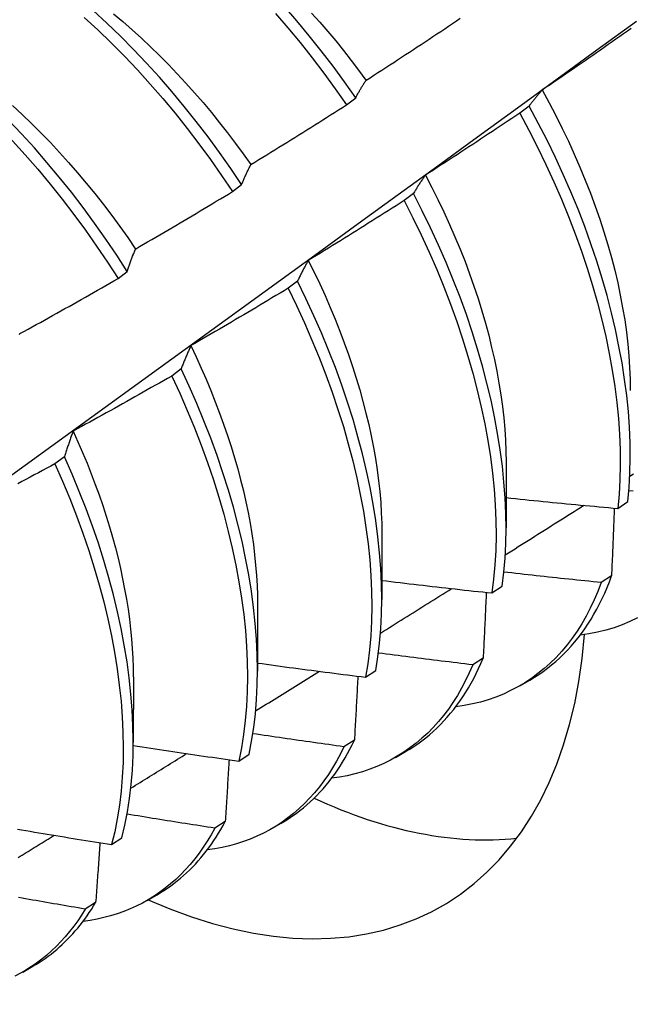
# Model space of a CAD drawing. Header units: inches. Extents: x 25 to 246, y 20 to 159.
# Tile 85 of 112: x 221.495 to 221.666, y 91.444 to 91.72. Entities that reach past the tile are written whole.
import ezdxf

# ---------------------------------------------------------------- set-up
doc = ezdxf.new("R2010")
doc.units = ezdxf.units.IN
doc.header["$MEASUREMENT"] = 0
doc.layers.add('Visible Edges(ANSI)', color=7, linetype='Continuous', lineweight=25)

msp = doc.modelspace()

# ---------------------------------------------------------------- linework, layer by layer
at = {"layer": 'Visible Edges(ANSI)'}
for p, q in [((221.58616, 91.69624), (221.58874, 91.6982)), ((221.63731, 91.6959), (221.63469, 91.69392)), ((221.55421, 91.67194), (221.5568, 91.6739)), ((221.60492, 91.67138), (221.6023, 91.6694)), ((221.52218, 91.64759), (221.52477, 91.64956)), ((221.57244, 91.64684), (221.56981, 91.64486)), ((221.53985, 91.62227), (221.53722, 91.62029)), ((221.50718, 91.59769), (221.50453, 91.5957)), ((221.63087, 91.59617), (221.63085, 91.57773)), ((221.66214, 91.5832), (221.66499, 91.58512)), ((221.59607, 91.57613), (221.59605, 91.55769)), ((221.66039, 91.56431), (221.65749, 91.56245)), ((221.62688, 91.55952), (221.62974, 91.56143)), ((221.56128, 91.55609), (221.56125, 91.53765)), ((221.62443, 91.54126), (221.62152, 91.5394)), ((221.5915, 91.53594), (221.59437, 91.53784)), ((221.52648, 91.53605), (221.52645, 91.51762)), ((221.6347, 91.53353), (221.63751, 91.53515)), ((221.58837, 91.51832), (221.58545, 91.51647)), ((221.5999, 91.51349), (221.60271, 91.51511)), ((221.55601, 91.51245), (221.55888, 91.51434)), ((221.5522, 91.49551), (221.54927, 91.49367)), ((221.5651, 91.49345), (221.56791, 91.49507)), ((221.5204, 91.48906), (221.52328, 91.49095)), ((221.5303, 91.47341), (221.53312, 91.47503)), ((221.51592, 91.47281), (221.51298, 91.47098)), ((221.4955, 91.45337), (221.49832, 91.45499))]:
    msp.add_line(p, q, dxfattribs=at)
at = {"layer": 'Visible Edges(ANSI)', "flags": 128}
for points in [[(221.45011, 91.72182), (221.45413, 91.71925), (221.45813, 91.71653), (221.46211, 91.71367), (221.46607, 91.71068), (221.46999, 91.70755), (221.47388, 91.70429), (221.47773, 91.7009), (221.48153, 91.6974), (221.48529, 91.69377), (221.48899, 91.69004), (221.49263, 91.68619), (221.49622, 91.68225), (221.49974, 91.6782), (221.50318, 91.67406), (221.50656, 91.66984), (221.50985, 91.66553), (221.51307, 91.66115), (221.5162, 91.65669), (221.51924, 91.65217), (221.52218, 91.64759)], [(221.5568, 91.6739), (221.55375, 91.67843), (221.55062, 91.68288), (221.54741, 91.68726), (221.54411, 91.69157), (221.54074, 91.69579), (221.53729, 91.69993), (221.53377, 91.70397), (221.53018, 91.70792), (221.52654, 91.71176), (221.52284, 91.71549), (221.51908, 91.71911), (221.51527, 91.72262)], [(221.52091, 91.72174), (221.52354, 91.71953), (221.52614, 91.71726), (221.52873, 91.71491), (221.53128, 91.71251), (221.53381, 91.71004), (221.53631, 91.70751), (221.53878, 91.70493), (221.54122, 91.70229), (221.54363, 91.6996), (221.54599, 91.69686), (221.54833, 91.69407), (221.55062, 91.69123), (221.55287, 91.68836), (221.55508, 91.68544), (221.55725, 91.68248), (221.55937, 91.67949)], [(221.56624, 91.72185), (221.56975, 91.71779), (221.57318, 91.71365), (221.57655, 91.70941), (221.57984, 91.70509), (221.58304, 91.7007), (221.58616, 91.69624)], [(221.58874, 91.6982), (221.58561, 91.70266), (221.5824, 91.70704), (221.57911, 91.71135), (221.57574, 91.71558), (221.57229, 91.71972), (221.56878, 91.72377)], [(221.57641, 91.72194), (221.57869, 91.71938), (221.58094, 91.71677), (221.58315, 91.71412), (221.58532, 91.71143), (221.58746, 91.70869), (221.58956, 91.70592), (221.59162, 91.70312)], [(221.42095, 91.54117), (221.43225, 91.54929), (221.44355, 91.55742), (221.45483, 91.56555), (221.4661, 91.57367), (221.47737, 91.5818), (221.48862, 91.58993), (221.49987, 91.59805), (221.5111, 91.60617), (221.52232, 91.61429), (221.53354, 91.62242), (221.54474, 91.63053), (221.55594, 91.63865), (221.56712, 91.64677), (221.5783, 91.65488), (221.58946, 91.66299), (221.60062, 91.6711), (221.61177, 91.6792), (221.6229, 91.68731), (221.63403, 91.69541), (221.64515, 91.7035), (221.65626, 91.7116), (221.66737, 91.71969)], [(221.52477, 91.64956), (221.52182, 91.65414), (221.51877, 91.65865), (221.51564, 91.6631), (221.51242, 91.66748), (221.50911, 91.67178), (221.50573, 91.676), (221.50228, 91.68013), (221.49876, 91.68417), (221.49517, 91.68811), (221.49152, 91.69194), (221.48782, 91.69567), (221.48406, 91.69929), (221.48025, 91.70278), (221.4764, 91.70616), (221.47251, 91.70941), (221.46858, 91.71253), (221.46462, 91.71551), (221.46064, 91.71836), (221.45664, 91.72107)], [(221.51275, 91.72074), (221.51655, 91.71722), (221.52031, 91.71359), (221.52401, 91.70985), (221.52765, 91.706), (221.53123, 91.70205), (221.53474, 91.698), (221.53818, 91.69386), (221.54155, 91.68963), (221.54484, 91.68531), (221.54805, 91.68092), (221.55118, 91.67646), (221.55421, 91.67194)], [(221.59166, 91.70313), (221.59277, 91.70384), (221.59387, 91.70456), (221.59498, 91.70527), (221.59608, 91.70598), (221.59719, 91.7067), (221.59829, 91.70741), (221.59939, 91.70813), (221.60049, 91.70885), (221.60159, 91.70957), (221.60269, 91.71029), (221.60379, 91.71101), (221.60489, 91.71173), (221.60599, 91.71246), (221.60709, 91.71318), (221.60818, 91.71391), (221.60928, 91.71463), (221.61038, 91.71536), (221.61147, 91.71609), (221.61256, 91.71682), (221.61366, 91.71755), (221.61475, 91.71828), (221.61584, 91.71901), (221.61693, 91.71974), (221.61803, 91.72048)], [(221.66592, 91.71764), (221.66484, 91.71688), (221.66377, 91.71612), (221.66269, 91.71536), (221.66161, 91.71461), (221.66053, 91.71385), (221.65945, 91.7131), (221.65837, 91.71234), (221.65729, 91.71159), (221.65621, 91.71083), (221.65513, 91.71008), (221.65404, 91.70933), (221.65296, 91.70858), (221.65187, 91.70783), (221.65079, 91.70709), (221.6497, 91.70634), (221.64862, 91.70559), (221.64753, 91.70485), (221.64644, 91.70411), (221.64536, 91.70336), (221.64427, 91.70262), (221.64318, 91.70188), (221.64209, 91.70114), (221.641, 91.70041)], [(221.58874, 91.6982), (221.58885, 91.69842), (221.58897, 91.69863), (221.58909, 91.69885), (221.5892, 91.69906), (221.58932, 91.69928), (221.58944, 91.69949), (221.58956, 91.6997), (221.58968, 91.69991), (221.5898, 91.70012), (221.58992, 91.70033), (221.59004, 91.70054), (221.59017, 91.70075), (221.59029, 91.70095), (221.59041, 91.70115), (221.59053, 91.70136), (221.59066, 91.70156), (221.59078, 91.70176), (221.59091, 91.70196), (221.59103, 91.70216), (221.59116, 91.70236), (221.59128, 91.70255), (221.59141, 91.70275), (221.59154, 91.70294), (221.59166, 91.70313)], [(221.641, 91.70041), (221.64084, 91.70023), (221.64068, 91.70005), (221.64052, 91.69987), (221.64036, 91.6997), (221.6402, 91.69952), (221.64004, 91.69934), (221.63989, 91.69915), (221.63973, 91.69897), (221.63957, 91.69879), (221.63942, 91.6986), (221.63926, 91.69841), (221.63911, 91.69823), (221.63896, 91.69804), (221.6388, 91.69785), (221.63865, 91.69766), (221.6385, 91.69747), (221.63835, 91.69728), (221.6382, 91.69708), (221.63805, 91.69689), (221.6379, 91.69669), (221.63775, 91.6965), (221.6376, 91.6963), (221.63745, 91.6961), (221.63731, 91.6959)], [(221.64095, 91.7004), (221.6429, 91.69684), (221.64477, 91.69325), (221.64658, 91.68965), (221.64831, 91.68604), (221.64996, 91.68242), (221.65154, 91.67878), (221.65305, 91.67515), (221.65447, 91.67152), (221.65582, 91.66789), (221.65708, 91.66426), (221.65826, 91.66065), (221.65935, 91.65706), (221.66036, 91.65348), (221.66128, 91.64992), (221.66211, 91.64639), (221.66285, 91.64289), (221.6635, 91.63941), (221.66407, 91.63598), (221.66454, 91.63258), (221.66493, 91.62922), (221.66523, 91.6259), (221.66545, 91.62263), (221.66557, 91.61942), (221.66561, 91.61625)], [(221.49262, 91.69603), (221.49532, 91.69353), (221.49799, 91.69097), (221.50063, 91.68834), (221.50324, 91.68565), (221.50582, 91.6829), (221.50835, 91.6801), (221.51085, 91.67724), (221.51331, 91.67432), (221.51572, 91.67136), (221.51809, 91.66835), (221.52041, 91.66529), (221.52268, 91.66218), (221.5249, 91.65904), (221.52706, 91.65586)], [(221.5594, 91.67952), (221.56052, 91.68021), (221.56164, 91.68089), (221.56276, 91.68158), (221.56388, 91.68227), (221.565, 91.68296), (221.56612, 91.68365), (221.56724, 91.68434), (221.56836, 91.68503), (221.56948, 91.68572), (221.57059, 91.68642), (221.57171, 91.68711), (221.57282, 91.68781), (221.57394, 91.6885), (221.57505, 91.6892), (221.57617, 91.6899), (221.57728, 91.6906), (221.57839, 91.6913), (221.5795, 91.692), (221.58061, 91.69271), (221.58172, 91.69341), (221.58283, 91.69412), (221.58394, 91.69482), (221.58505, 91.69553), (221.58616, 91.69624)], [(221.66499, 91.58512), (221.66534, 91.5891), (221.66556, 91.59317), (221.66565, 91.59734), (221.6656, 91.60159), (221.66541, 91.60592), (221.6651, 91.61033), (221.66464, 91.6148), (221.66406, 91.61934), (221.66334, 91.62394), (221.66248, 91.62859), (221.6615, 91.63329), (221.66038, 91.63803), (221.65913, 91.6428), (221.65776, 91.64761), (221.65625, 91.65243), (221.65463, 91.65728), (221.65287, 91.66213), (221.651, 91.66699), (221.649, 91.67185), (221.64689, 91.6767), (221.64466, 91.68153), (221.64232, 91.68635), (221.63987, 91.69114), (221.63731, 91.6959)], [(221.63469, 91.69392), (221.6336, 91.69318), (221.63251, 91.69245), (221.63141, 91.69172), (221.63032, 91.69098), (221.62922, 91.69025), (221.62812, 91.68952), (221.62703, 91.68879), (221.62593, 91.68807), (221.62483, 91.68734), (221.62373, 91.68661), (221.62263, 91.68589), (221.62153, 91.68516), (221.62043, 91.68444), (221.61933, 91.68372), (221.61823, 91.683), (221.61712, 91.68228), (221.61602, 91.68156), (221.61492, 91.68084), (221.61381, 91.68012), (221.61271, 91.67941), (221.6116, 91.67869), (221.61049, 91.67798), (221.60939, 91.67727), (221.60828, 91.67655)], [(221.63469, 91.69392), (221.63724, 91.68916), (221.63969, 91.68436), (221.64202, 91.67955), (221.64424, 91.67471), (221.64635, 91.66986), (221.64833, 91.665), (221.6502, 91.66014), (221.65194, 91.65529), (221.65356, 91.65045), (221.65506, 91.64562), (221.65642, 91.64082), (221.65766, 91.63605), (221.65877, 91.63131), (221.65974, 91.62662), (221.66058, 91.62197), (221.66129, 91.61738), (221.66187, 91.61284), (221.66231, 91.60837), (221.66262, 91.60397), (221.66279, 91.59964), (221.66283, 91.5954), (221.66274, 91.59124), (221.66251, 91.58717), (221.66214, 91.5832)], [(221.5568, 91.6739), (221.5569, 91.67415), (221.557, 91.6744), (221.55711, 91.67464), (221.55721, 91.67489), (221.55732, 91.67513), (221.55742, 91.67537), (221.55753, 91.67561), (221.55764, 91.67585), (221.55774, 91.67609), (221.55785, 91.67632), (221.55796, 91.67656), (221.55807, 91.67679), (221.55817, 91.67703), (221.55828, 91.67726), (221.55839, 91.67749), (221.5585, 91.67772), (221.55861, 91.67795), (221.55872, 91.67818), (221.55884, 91.67841), (221.55895, 91.67863), (221.55906, 91.67886), (221.55917, 91.67908), (221.55929, 91.6793), (221.5594, 91.67952)], [(221.60828, 91.67655), (221.60813, 91.67635), (221.60799, 91.67615), (221.60784, 91.67594), (221.6077, 91.67573), (221.60755, 91.67553), (221.60741, 91.67532), (221.60727, 91.67511), (221.60712, 91.6749), (221.60698, 91.67469), (221.60684, 91.67447), (221.6067, 91.67426), (221.60656, 91.67405), (221.60642, 91.67383), (221.60628, 91.67361), (221.60614, 91.67339), (221.606, 91.67318), (221.60587, 91.67295), (221.60573, 91.67273), (221.60559, 91.67251), (221.60546, 91.67229), (221.60532, 91.67206), (221.60519, 91.67184), (221.60505, 91.67161), (221.60492, 91.67138)], [(221.60825, 91.67653), (221.61004, 91.67311), (221.61177, 91.66968), (221.61343, 91.66623), (221.61502, 91.66277), (221.61654, 91.65931), (221.61799, 91.65584), (221.61936, 91.65237), (221.62065, 91.6489), (221.62187, 91.64544), (221.62302, 91.64199), (221.62408, 91.63855), (221.62507, 91.63512), (221.62599, 91.63171), (221.62682, 91.62832), (221.62758, 91.62495), (221.62826, 91.62161), (221.62886, 91.6183), (221.62938, 91.61502), (221.62982, 91.61178), (221.63019, 91.60857), (221.63047, 91.60541), (221.63068, 91.60228), (221.6308, 91.59921), (221.63084, 91.59618)], [(221.52707, 91.65586), (221.52821, 91.65652), (221.52934, 91.65718), (221.53048, 91.65784), (221.53162, 91.6585), (221.53275, 91.65916), (221.53389, 91.65983), (221.53502, 91.66049), (221.53616, 91.66116), (221.53729, 91.66182), (221.53842, 91.66249), (221.53955, 91.66316), (221.54068, 91.66383), (221.54182, 91.6645), (221.54295, 91.66517), (221.54407, 91.66584), (221.5452, 91.66651), (221.54633, 91.66719), (221.54746, 91.66786), (221.54859, 91.66854), (221.54971, 91.66922), (221.55084, 91.6699), (221.55196, 91.67058), (221.55309, 91.67126), (221.55421, 91.67194)], [(221.6023, 91.6694), (221.60119, 91.66869), (221.60008, 91.66799), (221.59896, 91.66728), (221.59785, 91.66657), (221.59674, 91.66587), (221.59563, 91.66517), (221.59451, 91.66446), (221.5934, 91.66376), (221.59228, 91.66306), (221.59117, 91.66236), (221.59005, 91.66166), (221.58893, 91.66097), (221.58782, 91.66027), (221.5867, 91.65957), (221.58558, 91.65888), (221.58446, 91.65819), (221.58334, 91.6575), (221.58222, 91.6568), (221.5811, 91.65611), (221.57997, 91.65543), (221.57885, 91.65474), (221.57773, 91.65405), (221.57661, 91.65336), (221.57548, 91.65268)], [(221.6023, 91.6694), (221.60475, 91.66461), (221.60709, 91.65979), (221.60931, 91.65496), (221.61143, 91.65011), (221.61342, 91.64525), (221.61529, 91.64039), (221.61704, 91.63554), (221.61867, 91.63069), (221.62017, 91.62587), (221.62155, 91.62107), (221.62279, 91.61629), (221.6239, 91.61155), (221.62489, 91.60686), (221.62574, 91.60221), (221.62646, 91.59761), (221.62704, 91.59307), (221.62749, 91.58859), (221.62781, 91.58419), (221.62799, 91.57986), (221.62804, 91.57561), (221.62795, 91.57145), (221.62773, 91.56737), (221.62737, 91.5634), (221.62688, 91.55952)], [(221.62974, 91.56143), (221.63021, 91.56532), (221.63056, 91.5693), (221.63077, 91.57338), (221.63085, 91.57755), (221.63079, 91.5818), (221.6306, 91.58614), (221.63027, 91.59055), (221.62981, 91.59503), (221.62922, 91.59958), (221.62849, 91.60418), (221.62763, 91.60883), (221.62664, 91.61353), (221.62551, 91.61827), (221.62426, 91.62305), (221.62287, 91.62785), (221.62136, 91.63268), (221.61973, 91.63753), (221.61797, 91.64238), (221.61608, 91.64724), (221.61408, 91.65209), (221.61196, 91.65694), (221.60972, 91.66178), (221.60738, 91.66659), (221.60492, 91.67138)], [(221.52477, 91.64956), (221.52487, 91.64983), (221.52496, 91.65011), (221.52505, 91.65038), (221.52514, 91.65065), (221.52523, 91.65092), (221.52533, 91.65119), (221.52542, 91.65146), (221.52551, 91.65173), (221.52561, 91.652), (221.5257, 91.65226), (221.5258, 91.65253), (221.52589, 91.65279), (221.52599, 91.65305), (221.52608, 91.65331), (221.52618, 91.65357), (221.52628, 91.65383), (221.52638, 91.65409), (221.52647, 91.65435), (221.52657, 91.6546), (221.52667, 91.65486), (221.52677, 91.65511), (221.52687, 91.65536), (221.52697, 91.65561), (221.52707, 91.65586)], [(221.57548, 91.65268), (221.57535, 91.65245), (221.57522, 91.65222), (221.57508, 91.65198), (221.57495, 91.65175), (221.57482, 91.65151), (221.57469, 91.65128), (221.57456, 91.65104), (221.57443, 91.6508), (221.5743, 91.65056), (221.57417, 91.65032), (221.57405, 91.65008), (221.57392, 91.64984), (221.57379, 91.64959), (221.57367, 91.64935), (221.57354, 91.6491), (221.57342, 91.64885), (221.57329, 91.64861), (221.57317, 91.64836), (221.57304, 91.64811), (221.57292, 91.64786), (221.5728, 91.6476), (221.57268, 91.64735), (221.57256, 91.6471), (221.57244, 91.64684)], [(221.57547, 91.65268), (221.5771, 91.6494), (221.57867, 91.64612), (221.58018, 91.64282), (221.58162, 91.63951), (221.583, 91.6362), (221.58431, 91.63289), (221.58556, 91.62959), (221.58674, 91.62628), (221.58785, 91.62298), (221.5889, 91.61969), (221.58988, 91.61642), (221.59078, 91.61316), (221.59162, 91.60991), (221.59239, 91.60669), (221.59309, 91.60349), (221.59371, 91.60031), (221.59427, 91.59716), (221.59475, 91.59405), (221.59515, 91.59097), (221.59549, 91.58792), (221.59574, 91.58491), (221.59592, 91.58195), (221.59603, 91.57902), (221.59606, 91.57615)], [(221.49467, 91.63216), (221.49582, 91.63279), (221.49698, 91.63342), (221.49813, 91.63405), (221.49928, 91.63469), (221.50043, 91.63532), (221.50158, 91.63596), (221.50273, 91.6366), (221.50388, 91.63723), (221.50503, 91.63787), (221.50618, 91.63851), (221.50732, 91.63916), (221.50847, 91.6398), (221.50962, 91.64044), (221.51076, 91.64109), (221.51191, 91.64173), (221.51305, 91.64238), (221.51419, 91.64303), (221.51534, 91.64367), (221.51648, 91.64432), (221.51762, 91.64498), (221.51876, 91.64563), (221.5199, 91.64628), (221.52104, 91.64693), (221.52218, 91.64759)], [(221.56981, 91.64486), (221.56868, 91.64417), (221.56755, 91.64349), (221.56642, 91.64281), (221.5653, 91.64214), (221.56417, 91.64146), (221.56304, 91.64078), (221.56191, 91.64011), (221.56078, 91.63943), (221.55964, 91.63876), (221.55851, 91.63809), (221.55738, 91.63742), (221.55625, 91.63675), (221.55511, 91.63608), (221.55398, 91.63541), (221.55284, 91.63474), (221.55171, 91.63407), (221.55057, 91.63341), (221.54943, 91.63275), (221.5483, 91.63208), (221.54716, 91.63142), (221.54602, 91.63076), (221.54488, 91.6301), (221.54374, 91.62944), (221.5426, 91.62879)], [(221.56981, 91.64486), (221.57215, 91.64004), (221.57439, 91.6352), (221.5765, 91.63036), (221.57851, 91.6255), (221.58039, 91.62064), (221.58214, 91.61579), (221.58378, 91.61094), (221.58529, 91.60612), (221.58667, 91.60131), (221.58792, 91.59654), (221.58904, 91.5918), (221.59004, 91.5871), (221.59089, 91.58244), (221.59162, 91.57784), (221.59221, 91.5733), (221.59267, 91.56882), (221.59299, 91.56441), (221.59318, 91.56007), (221.59324, 91.55582), (221.59316, 91.55165), (221.59294, 91.54757), (221.5926, 91.54359), (221.59212, 91.53971), (221.5915, 91.53594)], [(221.59437, 91.53784), (221.59497, 91.54162), (221.59544, 91.54551), (221.59578, 91.5495), (221.59598, 91.55358), (221.59605, 91.55776), (221.59599, 91.56202), (221.59579, 91.56636), (221.59545, 91.57078), (221.59498, 91.57526), (221.59438, 91.57981), (221.59365, 91.58441), (221.59278, 91.58907), (221.59177, 91.59377), (221.59064, 91.59852), (221.58938, 91.60329), (221.58799, 91.6081), (221.58647, 91.61293), (221.58483, 91.61777), (221.58306, 91.62263), (221.58117, 91.62749), (221.57916, 91.63234), (221.57703, 91.63719), (221.57479, 91.64203), (221.57244, 91.64684)], [(221.49458, 91.63188), (221.49467, 91.63216)], [(221.5426, 91.62879), (221.54248, 91.62853), (221.54236, 91.62827), (221.54224, 91.62801), (221.54212, 91.62774), (221.542, 91.62748), (221.54189, 91.62722), (221.54177, 91.62695), (221.54165, 91.62668), (221.54154, 91.62642), (221.54142, 91.62615), (221.54131, 91.62588), (221.54119, 91.62561), (221.54108, 91.62533), (221.54096, 91.62506), (221.54085, 91.62479), (221.54074, 91.62451), (221.54063, 91.62424), (221.54051, 91.62396), (221.5404, 91.62368), (221.54029, 91.6234), (221.54018, 91.62312), (221.54007, 91.62284), (221.53996, 91.62256), (221.53985, 91.62227)], [(221.54255, 91.62879), (221.54404, 91.62565), (221.54547, 91.62251), (221.54684, 91.61937), (221.54816, 91.61622), (221.54942, 91.61307), (221.55062, 91.60992), (221.55176, 91.60678), (221.55284, 91.60364), (221.55385, 91.60051), (221.55481, 91.59739), (221.5557, 91.59429), (221.55652, 91.5912), (221.55728, 91.58813), (221.55798, 91.58507), (221.5586, 91.58205), (221.55916, 91.57904), (221.55966, 91.57606), (221.56008, 91.57312), (221.56044, 91.5702), (221.56073, 91.56731), (221.56095, 91.56446), (221.56111, 91.56165), (221.5612, 91.55887), (221.56122, 91.55614)], [(221.53722, 91.62029), (221.53608, 91.61963), (221.53493, 91.61898), (221.53379, 91.61833), (221.53264, 91.61768), (221.5315, 91.61703), (221.53035, 91.61638), (221.52921, 91.61573), (221.52806, 91.61508), (221.52691, 91.61444), (221.52576, 91.61379), (221.52462, 91.61315), (221.52347, 91.61251), (221.52232, 91.61186), (221.52117, 91.61122), (221.52002, 91.61058), (221.51886, 91.60994), (221.51771, 91.60931), (221.51656, 91.60867), (221.51541, 91.60804), (221.51425, 91.6074), (221.5131, 91.60677), (221.51194, 91.60614), (221.51079, 91.60551), (221.50963, 91.60488)], [(221.53722, 91.62029), (221.53946, 91.61545), (221.54158, 91.6106), (221.54359, 91.60575), (221.54548, 91.60089), (221.54724, 91.59603), (221.54889, 91.59119), (221.5504, 91.58636), (221.55179, 91.58156), (221.55305, 91.57678), (221.55418, 91.57204), (221.55518, 91.56733), (221.55605, 91.56268), (221.55678, 91.55807), (221.55738, 91.55353), (221.55785, 91.54904), (221.55818, 91.54463), (221.55838, 91.54029), (221.55844, 91.53603), (221.55837, 91.53186), (221.55816, 91.52777), (221.55782, 91.52379), (221.55735, 91.5199), (221.55674, 91.51612), (221.55601, 91.51245)], [(221.55888, 91.51434), (221.55961, 91.51802), (221.5602, 91.52181), (221.56066, 91.52571), (221.56099, 91.5297), (221.56119, 91.53379), (221.56125, 91.53797), (221.56118, 91.54224), (221.56097, 91.54658), (221.56063, 91.551), (221.56015, 91.55549), (221.55954, 91.56004), (221.5588, 91.56465), (221.55792, 91.56931), (221.55691, 91.57401), (221.55577, 91.57876), (221.5545, 91.58354), (221.5531, 91.58835), (221.55158, 91.59318), (221.54993, 91.59802), (221.54815, 91.60288), (221.54625, 91.60774), (221.54424, 91.61259), (221.5421, 91.61744), (221.53985, 91.62227)], [(221.50963, 91.60488), (221.50952, 91.60459), (221.50942, 91.6043), (221.50931, 91.60401), (221.5092, 91.60372), (221.5091, 91.60343), (221.50899, 91.60314), (221.50889, 91.60284), (221.50878, 91.60255), (221.50868, 91.60225), (221.50857, 91.60196), (221.50847, 91.60166), (221.50837, 91.60136), (221.50827, 91.60106), (221.50817, 91.60076), (221.50806, 91.60046), (221.50796, 91.60015), (221.50786, 91.59985), (221.50776, 91.59954), (221.50766, 91.59924), (221.50757, 91.59893), (221.50747, 91.59862), (221.50737, 91.59831), (221.50727, 91.598), (221.50718, 91.59769)], [(221.5096, 91.60486), (221.51095, 91.60188), (221.51225, 91.5989), (221.5135, 91.59592), (221.51469, 91.59293), (221.51583, 91.58995), (221.51691, 91.58697), (221.51793, 91.584), (221.5189, 91.58103), (221.51981, 91.57808), (221.52066, 91.57513), (221.52145, 91.5722), (221.52219, 91.56928), (221.52286, 91.56638), (221.52348, 91.5635), (221.52404, 91.56063), (221.52454, 91.55779), (221.52498, 91.55498), (221.52536, 91.55218), (221.52569, 91.54942), (221.52595, 91.54669), (221.52616, 91.54398), (221.52631, 91.54131), (221.5264, 91.53868), (221.52643, 91.53608)], [(221.52328, 91.49095), (221.52413, 91.49452), (221.52485, 91.4982), (221.52543, 91.502), (221.52589, 91.5059), (221.52621, 91.5099), (221.5264, 91.514), (221.52645, 91.51818), (221.52637, 91.52245), (221.52616, 91.5268), (221.52581, 91.53123), (221.52532, 91.53572), (221.5247, 91.54027), (221.52395, 91.54488), (221.52307, 91.54955), (221.52205, 91.55426), (221.5209, 91.559), (221.51962, 91.56379), (221.51822, 91.56859), (221.51668, 91.57343), (221.51503, 91.57827), (221.51324, 91.58313), (221.51134, 91.58799), (221.50932, 91.59284), (221.50718, 91.59769)], [(221.50453, 91.5957), (221.50337, 91.59507), (221.50221, 91.59445), (221.50105, 91.59382), (221.49989, 91.5932), (221.49873, 91.59258), (221.49757, 91.59196), (221.49641, 91.59134), (221.49525, 91.59072), (221.49409, 91.5901)], [(221.50453, 91.5957), (221.50666, 91.59085), (221.50868, 91.586), (221.51057, 91.58114), (221.51234, 91.57628), (221.51399, 91.57144), (221.51552, 91.56661), (221.51691, 91.5618), (221.51818, 91.55702), (221.51932, 91.55228), (221.52033, 91.54757), (221.5212, 91.54291), (221.52194, 91.53831), (221.52255, 91.53375), (221.52303, 91.52927), (221.52337, 91.52485), (221.52357, 91.52051), (221.52364, 91.51624), (221.52358, 91.51206), (221.52338, 91.50797), (221.52305, 91.50398), (221.52258, 91.50009), (221.52199, 91.4963), (221.52126, 91.49263), (221.5204, 91.48906)], [(221.66551, 91.59225), (221.66652, 91.59288)], [(221.66644, 91.58802), (221.66527, 91.58813)], [(221.63061, 91.57019), (221.63152, 91.57077), (221.63244, 91.57135), (221.63336, 91.57193), (221.63428, 91.57251), (221.6352, 91.57309), (221.63611, 91.57366), (221.63703, 91.57424), (221.63795, 91.57482), (221.63887, 91.5754), (221.63979, 91.57598), (221.6407, 91.57656), (221.64162, 91.57714), (221.64254, 91.57772), (221.64346, 91.57829), (221.64437, 91.57887), (221.64529, 91.57945), (221.64621, 91.58003), (221.64712, 91.58061), (221.64804, 91.58119), (221.64896, 91.58177), (221.64988, 91.58235), (221.65079, 91.58293), (221.65171, 91.58351), (221.65263, 91.58409)], [(221.63086, 91.58623), (221.63216, 91.5861), (221.63346, 91.58596), (221.63477, 91.58583), (221.63607, 91.5857), (221.63737, 91.58556), (221.63867, 91.58543), (221.63998, 91.5853), (221.64128, 91.58517), (221.64258, 91.58504), (221.64388, 91.58491), (221.64519, 91.58479), (221.64649, 91.58466), (221.64779, 91.58453), (221.6491, 91.58441), (221.6504, 91.58428), (221.65171, 91.58416), (221.65301, 91.58404), (221.65432, 91.58392), (221.65562, 91.5838), (221.65692, 91.58368), (221.65823, 91.58356), (221.65953, 91.58344), (221.66084, 91.58332), (221.66214, 91.5832)], [(221.66116, 91.58329), (221.66113, 91.58251), (221.6611, 91.58172), (221.66107, 91.58093), (221.66104, 91.58015), (221.66101, 91.57936), (221.66098, 91.57857), (221.66095, 91.57778), (221.66091, 91.577), (221.66088, 91.57621), (221.66085, 91.57542), (221.66082, 91.57463), (221.66079, 91.57384), (221.66075, 91.57304), (221.66072, 91.57225), (221.66069, 91.57146), (221.66066, 91.57067), (221.66062, 91.56988), (221.66059, 91.56908), (221.66056, 91.56829), (221.66052, 91.56749), (221.66049, 91.5667), (221.66045, 91.5659), (221.66042, 91.56511), (221.66039, 91.56431)], [(221.65749, 91.56245), (221.65635, 91.56256), (221.65521, 91.56268), (221.65407, 91.56279), (221.65294, 91.56291), (221.6518, 91.56303), (221.65066, 91.56314), (221.64953, 91.56326), (221.64839, 91.56338), (221.64725, 91.5635), (221.64612, 91.56362), (221.64498, 91.56374), (221.64385, 91.56387), (221.64271, 91.56399), (221.64157, 91.56411), (221.64044, 91.56424), (221.6393, 91.56436), (221.63817, 91.56449), (221.63703, 91.56461), (221.6359, 91.56474), (221.63476, 91.56487), (221.63363, 91.565), (221.63249, 91.56513), (221.63136, 91.56525), (221.63022, 91.56538)], [(221.59606, 91.56304), (221.59734, 91.56289), (221.59862, 91.56273), (221.5999, 91.56258), (221.60119, 91.56242), (221.60247, 91.56227), (221.60375, 91.56212), (221.60504, 91.56197), (221.60632, 91.56182), (221.60761, 91.56167), (221.60889, 91.56152), (221.61017, 91.56137), (221.61146, 91.56123), (221.61274, 91.56108), (221.61403, 91.56093), (221.61531, 91.56079), (221.6166, 91.56065), (221.61788, 91.5605), (221.61917, 91.56036), (221.62045, 91.56022), (221.62174, 91.56008), (221.62302, 91.55994), (221.62431, 91.5598), (221.6256, 91.55966), (221.62688, 91.55952)], [(221.65749, 91.56245), (221.65654, 91.55998), (221.65553, 91.55759), (221.65444, 91.55529), (221.65328, 91.55306), (221.65204, 91.55092), (221.65074, 91.54886), (221.64937, 91.54689), (221.64793, 91.545), (221.64643, 91.5432), (221.64486, 91.54149), (221.64322, 91.53988), (221.64153, 91.53836), (221.63977, 91.53693), (221.63795, 91.53559), (221.63607, 91.53435), (221.63413, 91.53321), (221.63214, 91.53217), (221.6301, 91.53122), (221.628, 91.53038), (221.62585, 91.52963), (221.62366, 91.52898), (221.62141, 91.52844), (221.61912, 91.528), (221.61678, 91.52766)], [(221.63751, 91.53515), (221.63878, 91.53591), (221.64003, 91.53671), (221.64125, 91.53756), (221.64244, 91.53844), (221.64361, 91.53937), (221.64475, 91.54033), (221.64587, 91.54134), (221.64696, 91.54239), (221.64802, 91.54348), (221.64905, 91.5446), (221.65005, 91.54577), (221.65103, 91.54698), (221.65197, 91.54822), (221.65289, 91.5495), (221.65378, 91.55082), (221.65464, 91.55218), (221.65546, 91.55357), (221.65626, 91.555), (221.65703, 91.55647), (221.65776, 91.55797), (221.65847, 91.5595), (221.65914, 91.56107), (221.65978, 91.56268), (221.66039, 91.56431)], [(221.59568, 91.54827), (221.59651, 91.54879), (221.59734, 91.54931), (221.59817, 91.54983), (221.599, 91.55035), (221.59983, 91.55087), (221.60066, 91.5514), (221.6015, 91.55192), (221.60233, 91.55244), (221.60316, 91.55296), (221.60399, 91.55348), (221.60482, 91.554), (221.60565, 91.55452), (221.60648, 91.55504), (221.60731, 91.55556), (221.60814, 91.55608), (221.60897, 91.5566), (221.6098, 91.55712), (221.61063, 91.55764), (221.61146, 91.55816), (221.6123, 91.55868), (221.61313, 91.55921), (221.61396, 91.55973), (221.61479, 91.56025), (221.61562, 91.56077)], [(221.62532, 91.55969), (221.62528, 91.55893), (221.62525, 91.55816), (221.62521, 91.5574), (221.62518, 91.55664), (221.62514, 91.55587), (221.6251, 91.55511), (221.62507, 91.55434), (221.62503, 91.55357), (221.625, 91.55281), (221.62496, 91.55204), (221.62492, 91.55127), (221.62489, 91.5505), (221.62485, 91.54974), (221.62481, 91.54897), (221.62477, 91.5482), (221.62474, 91.54743), (221.6247, 91.54666), (221.62466, 91.54589), (221.62462, 91.54512), (221.62459, 91.54435), (221.62455, 91.54358), (221.62451, 91.5428), (221.62447, 91.54203), (221.62443, 91.54126)], [(221.66766, 91.55257), (221.66553, 91.55154), (221.66334, 91.55062), (221.66109, 91.54981), (221.65879, 91.54912), (221.65644, 91.54853), (221.65404, 91.54806), (221.65158, 91.5477)], [(221.62152, 91.5394), (221.62042, 91.53953), (221.61932, 91.53966), (221.61822, 91.5398), (221.61712, 91.53993), (221.61602, 91.54006), (221.61491, 91.5402), (221.61381, 91.54033), (221.61271, 91.54046), (221.61161, 91.5406), (221.61051, 91.54074), (221.60941, 91.54087), (221.60831, 91.54101), (221.60721, 91.54115), (221.60611, 91.54129), (221.60501, 91.54143), (221.60391, 91.54157), (221.60281, 91.54171), (221.60171, 91.54185), (221.60061, 91.54199), (221.59951, 91.54213), (221.59841, 91.54228), (221.59731, 91.54242), (221.59621, 91.54257), (221.59512, 91.54271)], [(221.56125, 91.5399), (221.56251, 91.53973), (221.56377, 91.53956), (221.56503, 91.53938), (221.56629, 91.53921), (221.56755, 91.53904), (221.56881, 91.53887), (221.57007, 91.5387), (221.57133, 91.53853), (221.57259, 91.53837), (221.57385, 91.5382), (221.57511, 91.53803), (221.57637, 91.53787), (221.57763, 91.5377), (221.57889, 91.53754), (221.58015, 91.53737), (221.58141, 91.53721), (221.58267, 91.53705), (221.58393, 91.53689), (221.58519, 91.53673), (221.58645, 91.53657), (221.58772, 91.53641), (221.58898, 91.53625), (221.59024, 91.53609), (221.5915, 91.53594)], [(221.60271, 91.51511), (221.60389, 91.51581), (221.60504, 91.51655), (221.60617, 91.51732), (221.60728, 91.51812), (221.60836, 91.51896), (221.60943, 91.51984), (221.61047, 91.52075), (221.61149, 91.5217), (221.61248, 91.52268), (221.61345, 91.52369), (221.6144, 91.52474), (221.61532, 91.52582), (221.61622, 91.52693), (221.6171, 91.52808), (221.61795, 91.52925), (221.61877, 91.53046), (221.61957, 91.53171), (221.62034, 91.53298), (221.62109, 91.53428), (221.62181, 91.53562), (221.62251, 91.53699), (221.62318, 91.53838), (221.62382, 91.53981), (221.62443, 91.54126)], [(221.56073, 91.52649), (221.56147, 91.52696), (221.56222, 91.52742), (221.56296, 91.52788), (221.5637, 91.52834), (221.56445, 91.5288), (221.56519, 91.52927), (221.56593, 91.52973), (221.56668, 91.53019), (221.56742, 91.53065), (221.56816, 91.53111), (221.56891, 91.53158), (221.56965, 91.53204), (221.57039, 91.5325), (221.57114, 91.53296), (221.57188, 91.53343), (221.57262, 91.53389), (221.57337, 91.53435), (221.57411, 91.53482), (221.57485, 91.53528), (221.5756, 91.53574), (221.57634, 91.5362), (221.57708, 91.53667), (221.57782, 91.53713), (221.57857, 91.53759)], [(221.62152, 91.5394), (221.62054, 91.53715), (221.6195, 91.53497), (221.61839, 91.53287), (221.61722, 91.53084), (221.61598, 91.52888), (221.61469, 91.52701), (221.61333, 91.52521), (221.61191, 91.52349), (221.61043, 91.52185), (221.6089, 91.52029), (221.60731, 91.51882), (221.60566, 91.51743), (221.60395, 91.51613), (221.6022, 91.51491), (221.60039, 91.51378), (221.59853, 91.51273), (221.59662, 91.51178), (221.59466, 91.51091), (221.59266, 91.51014), (221.59061, 91.50945), (221.58852, 91.50886), (221.58638, 91.50835), (221.5842, 91.50794), (221.58199, 91.50762)], [(221.58936, 91.5362), (221.58932, 91.53546), (221.58928, 91.53472), (221.58924, 91.53398), (221.5892, 91.53324), (221.58916, 91.5325), (221.58912, 91.53175), (221.58908, 91.53101), (221.58904, 91.53027), (221.589, 91.52952), (221.58896, 91.52878), (221.58892, 91.52803), (221.58888, 91.52729), (221.58883, 91.52654), (221.58879, 91.5258), (221.58875, 91.52505), (221.58871, 91.52431), (221.58867, 91.52356), (221.58863, 91.52281), (221.58858, 91.52206), (221.58854, 91.52132), (221.5885, 91.52057), (221.58846, 91.51982), (221.58841, 91.51907), (221.58837, 91.51832)], [(221.58545, 91.51647), (221.58439, 91.51662), (221.58332, 91.51676), (221.58226, 91.51691), (221.5812, 91.51706), (221.58013, 91.5172), (221.57907, 91.51735), (221.57801, 91.5175), (221.57694, 91.51765), (221.57588, 91.5178), (221.57482, 91.51795), (221.57375, 91.5181), (221.57269, 91.51825), (221.57163, 91.5184), (221.57057, 91.51855), (221.56951, 91.51871), (221.56844, 91.51886), (221.56738, 91.51901), (221.56632, 91.51917), (221.56526, 91.51932), (221.5642, 91.51948), (221.56314, 91.51964), (221.56207, 91.51979), (221.56101, 91.51995), (221.55995, 91.52011)], [(221.56791, 91.49507), (221.56899, 91.49571), (221.57005, 91.49638), (221.57109, 91.49708), (221.57211, 91.49781), (221.57311, 91.49857), (221.5741, 91.49936), (221.57506, 91.50017), (221.57601, 91.50102), (221.57693, 91.50189), (221.57784, 91.5028), (221.57873, 91.50373), (221.5796, 91.50469), (221.58044, 91.50568), (221.58127, 91.50669), (221.58208, 91.50774), (221.58286, 91.50881), (221.58363, 91.50991), (221.58437, 91.51103), (221.58509, 91.51218), (221.58579, 91.51336), (221.58647, 91.51456), (221.58712, 91.51579), (221.58776, 91.51704), (221.58837, 91.51832)], [(221.52645, 91.51682), (221.52768, 91.51663), (221.52891, 91.51644), (221.53014, 91.51625), (221.53137, 91.51606), (221.5326, 91.51588), (221.53383, 91.51569), (221.53506, 91.5155), (221.53629, 91.51532), (221.53752, 91.51513), (221.53875, 91.51495), (221.53998, 91.51477), (221.54121, 91.51458), (221.54245, 91.5144), (221.54368, 91.51422), (221.54491, 91.51404), (221.54614, 91.51386), (221.54738, 91.51368), (221.54861, 91.5135), (221.54984, 91.51333), (221.55107, 91.51315), (221.55231, 91.51297), (221.55354, 91.5128), (221.55477, 91.51262), (221.55601, 91.51245)], [(221.58545, 91.51647), (221.58445, 91.51443), (221.58338, 91.51245), (221.58227, 91.51054), (221.58109, 91.5087), (221.57986, 91.50693), (221.57858, 91.50523), (221.57724, 91.50359), (221.57585, 91.50203), (221.5744, 91.50055), (221.57291, 91.49914), (221.57136, 91.4978), (221.56977, 91.49654), (221.56812, 91.49536), (221.56643, 91.49425), (221.5647, 91.49322), (221.56292, 91.49227), (221.56109, 91.4914), (221.55923, 91.49061), (221.55732, 91.48991), (221.55537, 91.48928), (221.55338, 91.48873), (221.55135, 91.48826), (221.54929, 91.48788), (221.54719, 91.48758)], [(221.52577, 91.50486), (221.52643, 91.50526), (221.52708, 91.50566), (221.52774, 91.50607), (221.52839, 91.50647), (221.52904, 91.50688), (221.5297, 91.50728), (221.53035, 91.50768), (221.53101, 91.50809), (221.53166, 91.50849), (221.53232, 91.5089), (221.53297, 91.5093), (221.53363, 91.5097), (221.53428, 91.51011), (221.53493, 91.51051), (221.53559, 91.51092), (221.53624, 91.51132), (221.5369, 91.51173), (221.53755, 91.51213), (221.5382, 91.51253), (221.53886, 91.51294), (221.53951, 91.51334), (221.54017, 91.51375), (221.54082, 91.51415), (221.54147, 91.51456)], [(221.55329, 91.51283), (221.55325, 91.51212), (221.55321, 91.5114), (221.55316, 91.51068), (221.55312, 91.50996), (221.55307, 91.50924), (221.55303, 91.50852), (221.55298, 91.5078), (221.55294, 91.50708), (221.55289, 91.50636), (221.55285, 91.50564), (221.5528, 91.50491), (221.55276, 91.50419), (221.55271, 91.50347), (221.55266, 91.50275), (221.55262, 91.50202), (221.55257, 91.5013), (221.55253, 91.50058), (221.55248, 91.49985), (221.55243, 91.49913), (221.55239, 91.49841), (221.55234, 91.49768), (221.55229, 91.49696), (221.55224, 91.49623), (221.5522, 91.49551)], [(221.54927, 91.49367), (221.54825, 91.49382), (221.54722, 91.49398), (221.5462, 91.49414), (221.54518, 91.4943), (221.54415, 91.49446), (221.54313, 91.49462), (221.54211, 91.49478), (221.54108, 91.49494), (221.54006, 91.4951), (221.53904, 91.49526), (221.53802, 91.49542), (221.53699, 91.49559), (221.53597, 91.49575), (221.53495, 91.49591), (221.53393, 91.49608), (221.5329, 91.49624), (221.53188, 91.49641), (221.53086, 91.49657), (221.52984, 91.49674), (221.52882, 91.49691), (221.5278, 91.49707), (221.52678, 91.49724), (221.52576, 91.49741), (221.52474, 91.49758)], [(221.49399, 91.49339), (221.49519, 91.49318), (221.49639, 91.49298), (221.49759, 91.49278), (221.49878, 91.49258), (221.49998, 91.49238), (221.50118, 91.49218), (221.50238, 91.49198), (221.50358, 91.49178), (221.50478, 91.49158), (221.50598, 91.49138), (221.50718, 91.49119), (221.50838, 91.49099), (221.50958, 91.49079), (221.51078, 91.4906), (221.51199, 91.49041), (221.51319, 91.49021), (221.51439, 91.49002), (221.51559, 91.48983), (221.51679, 91.48963), (221.51799, 91.48944), (221.5192, 91.48925), (221.5204, 91.48906)], [(221.54927, 91.49367), (221.54825, 91.49182), (221.54718, 91.49004), (221.54606, 91.48832), (221.54489, 91.48665), (221.54367, 91.48505), (221.54241, 91.48352), (221.5411, 91.48205), (221.53974, 91.48064), (221.53833, 91.4793), (221.53688, 91.47803), (221.53539, 91.47682), (221.53385, 91.47569), (221.53228, 91.47462), (221.53066, 91.47362), (221.529, 91.47269), (221.5273, 91.47183), (221.52556, 91.47104), (221.52378, 91.47032), (221.52197, 91.46968), (221.52012, 91.46911), (221.51824, 91.46861), (221.51632, 91.46818), (221.51437, 91.46782), (221.51239, 91.46754)], [(221.53312, 91.47503), (221.53409, 91.47561), (221.53506, 91.47622), (221.536, 91.47685), (221.53694, 91.4775), (221.53786, 91.47818), (221.53876, 91.47888), (221.53965, 91.47961), (221.54052, 91.48036), (221.54137, 91.48113), (221.54221, 91.48193), (221.54304, 91.48275), (221.54384, 91.4836), (221.54463, 91.48447), (221.54541, 91.48536), (221.54616, 91.48627), (221.54691, 91.48721), (221.54763, 91.48817), (221.54833, 91.48915), (221.54902, 91.49016), (221.54969, 91.49118), (221.55035, 91.49223), (221.55098, 91.4933), (221.5516, 91.49439), (221.5522, 91.49551)], [(221.49419, 91.48544), (221.49476, 91.48578), (221.49532, 91.48613), (221.49588, 91.48647), (221.49645, 91.48682), (221.49701, 91.48717), (221.49757, 91.48751), (221.49814, 91.48786), (221.4987, 91.4882), (221.49926, 91.48855), (221.49983, 91.48889), (221.50039, 91.48924), (221.50096, 91.48959), (221.50152, 91.48993), (221.50208, 91.49028), (221.50265, 91.49062), (221.50321, 91.49097), (221.50377, 91.49132), (221.50434, 91.49166)], [(221.51712, 91.48958), (221.51707, 91.48889), (221.51702, 91.48819), (221.51697, 91.48749), (221.51693, 91.4868), (221.51688, 91.4861), (221.51683, 91.4854), (221.51678, 91.48471), (221.51673, 91.48401), (221.51668, 91.48331), (221.51663, 91.48261), (221.51658, 91.48191), (221.51653, 91.48122), (221.51648, 91.48052), (221.51643, 91.47982), (221.51638, 91.47912), (221.51633, 91.47842), (221.51628, 91.47772), (221.51623, 91.47702), (221.51618, 91.47632), (221.51612, 91.47562), (221.51607, 91.47492), (221.51602, 91.47421), (221.51597, 91.47351), (221.51592, 91.47281)], [(221.51298, 91.47098), (221.512, 91.47115), (221.51102, 91.47132), (221.51004, 91.47149), (221.50906, 91.47165), (221.50808, 91.47182), (221.5071, 91.47199), (221.50612, 91.47216), (221.50513, 91.47233), (221.50415, 91.47251), (221.50317, 91.47268), (221.50219, 91.47285), (221.50121, 91.47302), (221.50023, 91.47319), (221.49926, 91.47337), (221.49828, 91.47354), (221.4973, 91.47372), (221.49632, 91.47389), (221.49534, 91.47406), (221.49436, 91.47424)], [(221.51298, 91.47098), (221.51196, 91.46933), (221.51089, 91.46773), (221.50978, 91.46619), (221.50862, 91.4647), (221.50742, 91.46327), (221.50619, 91.46189), (221.50491, 91.46057), (221.50359, 91.45931), (221.50223, 91.45811), (221.50083, 91.45697), (221.49939, 91.45589), (221.49792, 91.45487), (221.49641, 91.45391), (221.49486, 91.45301), (221.49328, 91.45218)], [(221.49832, 91.45499), (221.4992, 91.45551), (221.50006, 91.45605), (221.50092, 91.45661), (221.50176, 91.45719), (221.5026, 91.45779), (221.50342, 91.45841), (221.50422, 91.45905), (221.50502, 91.45971), (221.5058, 91.46039), (221.50657, 91.46109), (221.50732, 91.4618), (221.50807, 91.46254), (221.5088, 91.46329), (221.50951, 91.46407), (221.51021, 91.46486), (221.5109, 91.46567), (221.51158, 91.4665), (221.51224, 91.46735), (221.51289, 91.46821), (221.51352, 91.4691), (221.51414, 91.47), (221.51475, 91.47092), (221.51534, 91.47186), (221.51592, 91.47281)]]:
    msp.add_lwpolyline(points, dxfattribs=at)
at = {"layer": 'Visible Edges(ANSI)'}
for centre, start_param, end_param in [((221.5155, 91.64079), 5.609807, 6.983738), ((221.56358, 91.66848), 5.597848, 6.034525)]:
    msp.add_ellipse(centre, major_axis=(0.09731, -0.16898), ratio=0.578093, start_param=start_param, end_param=end_param, dxfattribs=at)

doc.saveas('drawing.dxf')
